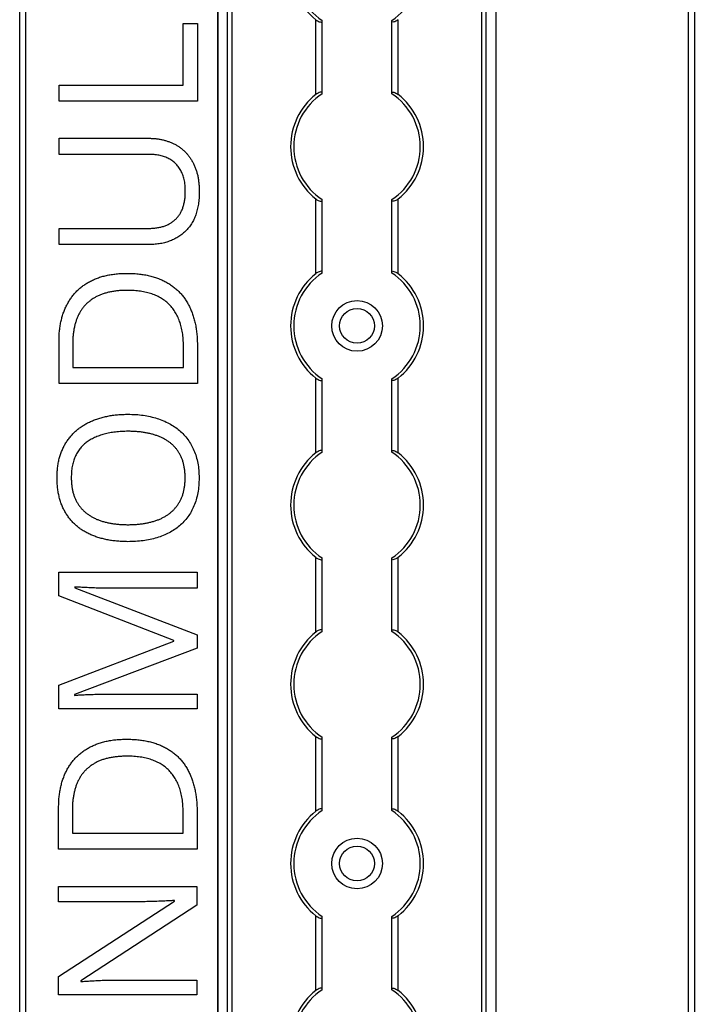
# Model space of a CAD drawing. Header units: millimetres. Extents: x -138 to 5612, y -1401 to 2631.
# Tile 45 of 120: x 2186 to 2292, y 928 to 1083. Entities that reach past the tile are written whole.
import ezdxf

# ---------------------------------------------------------------- set-up
doc = ezdxf.new("R2010")
doc.units = ezdxf.units.MM

msp = doc.modelspace()

# ---------------------------------------------------------------- linework, layer by layer
at = {"color": 7, "linetype": 'Continuous', "lineweight": 25}
for p, q in [((2185.86, 567.5), (2185.86, 1757.2)), ((2186.76, 1757.2), (2186.76, 567.5)), ((2291.56, 567.5), (2291.56, 1757.2)), ((2292.46, 1757.2), (2292.46, 567.5)), ((2217.16, 1756.55), (2217.16, 568.05)), ((2217.19, 568.05), (2217.19, 1756.55)), ((2218.72, 568.05), (2218.72, 1756.55)), ((2219.43, 568.05), (2219.43, 1756.55)), ((2258.88, 568.05), (2258.88, 1756.55)), ((2259.59, 568.05), (2259.59, 1756.55)), ((2261.13, 568.05), (2261.13, 1756.55)), ((2261.16, 568.05), (2261.16, 1756.55)), ((2211.69, 1073.04), (2211.69, 1082.76)), ((2211.69, 1082.76), (2213.97, 1082.76)), ((2213.97, 1082.76), (2213.97, 1070.5)), ((2232.66, 1071.55), (2232.66, 1083.35)), ((2233.66, 1071.75), (2233.66, 1083.15)), ((2244.66, 1071.75), (2244.66, 1083.15)), ((2245.66, 1071.55), (2245.66, 1083.35)), ((2192.1, 1073.04), (2211.69, 1073.04)), ((2192.1, 1070.5), (2192.1, 1073.04)), ((2213.97, 1070.5), (2192.1, 1070.5)), ((2192.08, 1064.62), (2206.22, 1064.62)), ((2192.08, 1062.09), (2192.08, 1064.62)), ((2206.25, 1062.09), (2192.08, 1062.09)), ((2232.66, 1043.25), (2232.66, 1055.05)), ((2233.66, 1043.45), (2233.66, 1054.85)), ((2244.66, 1043.45), (2244.66, 1054.85)), ((2245.66, 1043.25), (2245.66, 1055.05)), ((2192.08, 1050.4), (2206.23, 1050.4)), ((2192.08, 1047.83), (2192.08, 1050.4)), ((2206.16, 1047.83), (2192.08, 1047.83)), ((2192.07, 1025.9), (2192.07, 1032.51)), ((2194.24, 1032.12), (2194.24, 1028.45)), ((2211.75, 1028.45), (2211.75, 1031.55)), ((2213.94, 1031.85), (2213.94, 1025.9)), ((2194.24, 1028.45), (2211.75, 1028.45)), ((2232.66, 1014.95), (2232.66, 1026.75)), ((2233.66, 1015.15), (2233.66, 1026.55)), ((2244.66, 1015.15), (2244.66, 1026.55)), ((2245.66, 1014.95), (2245.66, 1026.75)), ((2213.94, 1025.9), (2192.07, 1025.9)), ((2232.66, 986.65), (2232.66, 998.45)), ((2233.66, 986.85), (2233.66, 998.25)), ((2244.66, 986.85), (2244.66, 998.25)), ((2245.66, 986.65), (2245.66, 998.45)), ((2192.03, 996.09), (2213.9, 996.09)), ((2192.03, 992.35), (2192.03, 996.09)), ((2213.9, 996.09), (2213.9, 993.58)), ((2194.57, 993.77), (2194.57, 993.65)), ((2194.57, 993.65), (2213.9, 986.21)), ((2213.9, 993.58), (2199.9, 993.58)), ((2210.22, 985.31), (2192.03, 992.35)), ((2213.9, 986.21), (2213.9, 984.13)), ((2192.03, 978.27), (2210.22, 985.2)), ((2210.22, 985.2), (2210.22, 985.31)), ((2213.9, 984.13), (2194.54, 976.77)), ((2192.03, 974.5), (2192.03, 978.27)), ((2194.54, 976.77), (2194.54, 976.65)), ((2200.07, 976.86), (2213.9, 976.86)), ((2213.9, 976.86), (2213.9, 974.5)), ((2213.9, 974.5), (2192.03, 974.5)), ((2232.66, 958.35), (2232.66, 970.15)), ((2233.66, 958.55), (2233.66, 969.95)), ((2244.66, 958.55), (2244.66, 969.95)), ((2245.66, 958.35), (2245.66, 970.15)), ((2192.01, 952.34), (2192.01, 958.95)), ((2194.18, 958.56), (2194.18, 954.89)), ((2211.69, 954.89), (2211.69, 957.99)), ((2213.88, 958.29), (2213.88, 952.34)), ((2194.18, 954.89), (2211.69, 954.89)), ((2213.88, 952.34), (2192.01, 952.34)), ((2192, 946.46), (2213.87, 946.46)), ((2192, 944.06), (2192, 946.46)), ((2213.87, 946.46), (2213.87, 943.52)), ((2192, 932.26), (2210.31, 944.15)), ((2204.67, 944.06), (2192, 944.06)), ((2210.31, 944.15), (2210.31, 944.26)), ((2213.87, 943.52), (2195.5, 931.58)), ((2232.66, 930.05), (2232.66, 941.85)), ((2233.66, 930.25), (2233.66, 941.65)), ((2244.66, 930.25), (2244.66, 941.65)), ((2245.66, 930.05), (2245.66, 941.85)), ((2192, 929.34), (2192, 932.26)), ((2195.5, 931.58), (2195.5, 931.46)), ((2201.3, 931.7), (2213.87, 931.7)), ((2213.87, 931.7), (2213.87, 929.34)), ((2213.87, 929.34), (2192, 929.34))]:
    msp.add_line(p, q, dxfattribs=at)
for centre, radius in [((2239.16, 1035), 4), ((2239.16, 1035), 2.75), ((2239.16, 950.1), 4), ((2239.16, 950.1), 2.75)]:
    msp.add_circle(centre, radius, dxfattribs=at)
for centre, radius, start, end in [((2239.16, 1091.6), 10.5, 128.2466, 231.7534), ((2239.16, 1091.6), 10, 123.367, 236.633), ((2239.16, 1091.6), 10, 303.367, 56.633), ((2239.16, 1063.3), 10.5, 128.2466, 231.7534), ((2239.16, 1063.3), 10, 123.367, 236.633), ((2239.16, 1063.3), 10, 303.367, 56.633), ((2239.16, 1063.3), 10.5, 308.2466, 51.7534), ((2239.16, 1035), 10, 123.367, 236.633), ((2239.16, 1035), 10, 303.367, 56.633), ((2239.16, 1035), 10.5, 128.2466, 231.7534), ((2239.16, 1035), 10.5, 308.2466, 51.7534), ((2239.16, 1006.7), 10.5, 128.2466, 231.7534), ((2239.16, 1006.7), 10, 123.367, 236.633), ((2239.16, 1006.7), 10, 303.367, 56.633), ((2239.16, 1006.7), 10.5, 308.2466, 51.7534), ((2239.16, 978.4), 10.5, 128.2466, 231.7534), ((2239.16, 978.4), 10, 123.367, 236.633), ((2239.16, 978.4), 10, 303.367, 56.633), ((2239.16, 978.4), 10.5, 308.2466, 51.7534), ((2239.16, 950.1), 10.5, 128.2466, 231.7534), ((2239.16, 950.1), 10, 123.367, 236.633), ((2239.16, 950.1), 10, 303.367, 56.633), ((2239.16, 950.1), 10.5, 308.2466, 51.7534), ((2239.16, 921.8), 10.5, 128.2466, 231.7534), ((2239.16, 921.8), 10, 123.367, 236.633), ((2239.16, 921.8), 10, 303.367, 56.633), ((2239.16, 921.8), 10.5, 308.2466, 51.7534)]:
    msp.add_arc(centre, radius, start, end, dxfattribs=at)
for points, knots in [([(2232.66, 1083.35), (2232.77, 1083.27), (2232.88, 1083.19), (2233.12, 1083.06), (2233.24, 1083.01), (2233.44, 1082.97), (2233.52, 1082.98), (2233.63, 1083.03), (2233.66, 1083.08), (2233.66, 1083.15)], [0, 0, 0, 0, 0.25, 0.25, 0.5, 0.5, 0.75, 0.75, 1, 1, 1, 1]), ([(2245.66, 1083.35), (2245.55, 1083.27), (2245.43, 1083.19), (2245.19, 1083.06), (2245.07, 1083.01), (2244.87, 1082.97), (2244.79, 1082.98), (2244.68, 1083.03), (2244.66, 1083.08), (2244.66, 1083.15)], [0, 0, 0, 0, 0.25, 0.25, 0.5, 0.5, 0.75, 0.75, 1, 1, 1, 1]), ([(2233.66, 1071.75), (2233.66, 1071.79), (2233.65, 1071.81), (2233.62, 1071.86), (2233.6, 1071.88), (2233.53, 1071.92), (2233.44, 1071.93), (2233.24, 1071.89), (2233.12, 1071.84), (2232.89, 1071.71), (2232.77, 1071.63), (2232.66, 1071.55)], [0, 0, 0, 0, 0.125, 0.125, 0.25, 0.25, 0.5, 0.5, 0.75, 0.75, 1, 1, 1, 1]), ([(2244.66, 1071.75), (2244.66, 1071.79), (2244.66, 1071.81), (2244.69, 1071.86), (2244.71, 1071.88), (2244.79, 1071.92), (2244.87, 1071.93), (2245.07, 1071.89), (2245.19, 1071.84), (2245.43, 1071.71), (2245.54, 1071.63), (2245.66, 1071.55)], [0, 0, 0, 0, 0.125, 0.125, 0.25, 0.25, 0.5, 0.5, 0.75, 0.75, 1, 1, 1, 1]), ([(2206.22, 1064.62), (2206.42, 1064.62), (2206.79, 1064.62), (2207.35, 1064.57), (2207.89, 1064.5), (2208.41, 1064.39), (2208.92, 1064.27), (2209.41, 1064.1), (2209.89, 1063.91), (2210.35, 1063.69), (2210.79, 1063.45), (2211.21, 1063.16), (2211.61, 1062.86), (2211.97, 1062.52), (2212.31, 1062.15), (2212.64, 1061.75), (2212.93, 1061.32), (2213.2, 1060.86), (2213.45, 1060.37), (2213.66, 1059.85), (2213.84, 1059.31), (2213.99, 1058.73), (2214.1, 1058.12), (2214.17, 1057.48), (2214.22, 1056.82), (2214.23, 1056.36), (2214.24, 1056.13)], [0, 0, 0, 0, 0.043263, 0.085307, 0.126275, 0.166582, 0.206347, 0.245258, 0.283922, 0.322468, 0.360603, 0.398543, 0.4363, 0.47426, 0.512219, 0.550601, 0.590128, 0.630263, 0.671498, 0.713461, 0.756932, 0.801901, 0.848593, 0.896916, 0.947344, 1, 1, 1, 1]), ([(2212.03, 1056.28), (2212.03, 1056.6), (2212.01, 1057.21), (2211.87, 1058.09), (2211.65, 1058.87), (2211.33, 1059.56), (2210.92, 1060.17), (2210.45, 1060.7), (2209.9, 1061.14), (2209.27, 1061.49), (2208.59, 1061.76), (2207.86, 1061.95), (2207.07, 1062.07), (2206.53, 1062.08), (2206.25, 1062.09)], [0, 0, 0, 0, 0.102778, 0.196628, 0.283268, 0.364072, 0.441191, 0.516232, 0.590984, 0.666977, 0.745267, 0.825975, 0.910539, 1, 1, 1, 1]), ([(2214.24, 1056.13), (2214.23, 1055.8), (2214.22, 1055.16), (2214.11, 1054.24), (2213.94, 1053.37), (2213.7, 1052.56), (2213.4, 1051.82), (2213.02, 1051.13), (2212.57, 1050.5), (2212.05, 1049.94), (2211.48, 1049.45), (2210.85, 1049.01), (2210.19, 1048.65), (2209.47, 1048.35), (2208.71, 1048.11), (2207.9, 1047.95), (2207.05, 1047.85), (2206.46, 1047.84), (2206.16, 1047.83)], [0, 0, 0, 0, 0.074981, 0.145616, 0.212407, 0.276161, 0.337151, 0.396523, 0.454792, 0.512599, 0.570262, 0.627474, 0.685175, 0.743724, 0.804151, 0.866508, 0.931777, 1, 1, 1, 1]), ([(2206.23, 1050.4), (2206.46, 1050.4), (2206.9, 1050.41), (2207.54, 1050.48), (2208.13, 1050.59), (2208.69, 1050.75), (2209.21, 1050.96), (2209.69, 1051.22), (2210.14, 1051.51), (2210.53, 1051.86), (2210.89, 1052.25), (2211.2, 1052.7), (2211.46, 1053.18), (2211.67, 1053.72), (2211.83, 1054.29), (2211.95, 1054.92), (2212.02, 1055.58), (2212.03, 1056.04), (2212.03, 1056.28)], [0, 0, 0, 0, 0.071471, 0.139559, 0.203707, 0.264838, 0.324092, 0.381066, 0.437244, 0.492859, 0.548749, 0.605459, 0.663069, 0.723807, 0.786875, 0.85388, 0.924772, 1, 1, 1, 1]), ([(2232.66, 1055.05), (2232.77, 1054.97), (2232.88, 1054.89), (2233.12, 1054.76), (2233.24, 1054.71), (2233.44, 1054.67), (2233.52, 1054.68), (2233.63, 1054.73), (2233.66, 1054.78), (2233.66, 1054.85)], [0, 0, 0, 0, 0.25, 0.25, 0.5, 0.5, 0.75, 0.75, 1, 1, 1, 1]), ([(2245.66, 1055.05), (2245.55, 1054.97), (2245.43, 1054.89), (2245.19, 1054.76), (2245.07, 1054.71), (2244.87, 1054.67), (2244.79, 1054.68), (2244.68, 1054.73), (2244.66, 1054.78), (2244.66, 1054.85)], [0, 0, 0, 0, 0.25, 0.25, 0.5, 0.5, 0.75, 0.75, 1, 1, 1, 1]), ([(2233.66, 1043.45), (2233.66, 1043.49), (2233.65, 1043.51), (2233.62, 1043.56), (2233.6, 1043.58), (2233.53, 1043.62), (2233.44, 1043.63), (2233.24, 1043.59), (2233.12, 1043.54), (2232.89, 1043.41), (2232.77, 1043.33), (2232.66, 1043.25)], [0, 0, 0, 0, 0.125, 0.125, 0.25, 0.25, 0.5, 0.5, 0.75, 0.75, 1, 1, 1, 1]), ([(2244.66, 1043.45), (2244.66, 1043.49), (2244.66, 1043.51), (2244.69, 1043.56), (2244.71, 1043.58), (2244.79, 1043.62), (2244.87, 1043.63), (2245.07, 1043.59), (2245.19, 1043.54), (2245.43, 1043.41), (2245.54, 1043.33), (2245.66, 1043.25)], [0, 0, 0, 0, 0.125, 0.125, 0.25, 0.25, 0.5, 0.5, 0.75, 0.75, 1, 1, 1, 1]), ([(2192.07, 1032.51), (2192.07, 1032.78), (2192.07, 1033.32), (2192.13, 1034.11), (2192.23, 1034.88), (2192.36, 1035.61), (2192.53, 1036.32), (2192.74, 1036.99), (2192.99, 1037.64), (2193.27, 1038.26), (2193.6, 1038.85), (2193.96, 1039.4), (2194.35, 1039.92), (2194.79, 1040.4), (2195.26, 1040.85), (2195.76, 1041.27), (2196.31, 1041.64), (2196.89, 1041.99), (2197.5, 1042.3), (2198.16, 1042.56), (2198.84, 1042.79), (2199.57, 1042.97), (2200.32, 1043.12), (2201.12, 1043.22), (2201.94, 1043.28), (2202.5, 1043.29), (2202.79, 1043.29)], [0, 0, 0, 0, 0.047452, 0.093219, 0.137685, 0.180943, 0.222615, 0.263414, 0.303514, 0.342755, 0.381436, 0.419417, 0.457114, 0.494702, 0.532062, 0.56979, 0.60813, 0.647007, 0.686572, 0.727287, 0.768888, 0.811989, 0.856396, 0.902422, 0.950235, 1, 1, 1, 1]), ([(2202.79, 1043.29), (2203.09, 1043.29), (2203.68, 1043.28), (2204.55, 1043.22), (2205.38, 1043.11), (2206.17, 1042.97), (2206.93, 1042.77), (2207.64, 1042.54), (2208.32, 1042.27), (2208.96, 1041.95), (2209.56, 1041.6), (2210.13, 1041.2), (2210.65, 1040.77), (2211.14, 1040.3), (2211.58, 1039.79), (2211.99, 1039.25), (2212.36, 1038.66), (2212.69, 1038.04), (2212.99, 1037.38), (2213.24, 1036.69), (2213.46, 1035.97), (2213.64, 1035.21), (2213.77, 1034.42), (2213.86, 1033.59), (2213.93, 1032.73), (2213.93, 1032.15), (2213.94, 1031.85)], [0, 0, 0, 0, 0.049673, 0.097263, 0.142916, 0.187223, 0.229672, 0.270857, 0.310817, 0.349899, 0.388098, 0.425849, 0.463032, 0.499874, 0.536788, 0.574178, 0.611928, 0.65059, 0.690036, 0.730237, 0.77167, 0.814182, 0.858122, 0.903715, 0.951062, 1, 1, 1, 1]), ([(2202.88, 1040.61), (2202.64, 1040.61), (2202.17, 1040.61), (2201.48, 1040.55), (2200.82, 1040.48), (2200.2, 1040.37), (2199.61, 1040.24), (2199.05, 1040.07), (2198.52, 1039.87), (2198.02, 1039.64), (2197.55, 1039.38), (2197.12, 1039.09), (2196.72, 1038.77), (2196.34, 1038.43), (2196, 1038.05), (2195.69, 1037.65), (2195.41, 1037.22), (2195.16, 1036.75), (2194.94, 1036.26), (2194.75, 1035.75), (2194.59, 1035.21), (2194.46, 1034.64), (2194.36, 1034.05), (2194.29, 1033.43), (2194.24, 1032.78), (2194.24, 1032.34), (2194.24, 1032.12)], [0, 0, 0, 0, 0.051754, 0.101389, 0.148973, 0.194659, 0.23828, 0.280317, 0.320954, 0.360397, 0.398433, 0.435995, 0.47281, 0.509208, 0.545843, 0.582262, 0.619207, 0.656936, 0.6954, 0.734617, 0.775247, 0.816857, 0.860285, 0.905014, 0.951759, 1, 1, 1, 1]), ([(2211.75, 1031.55), (2211.74, 1031.91), (2211.73, 1032.62), (2211.63, 1033.65), (2211.45, 1034.61), (2211.21, 1035.5), (2210.89, 1036.32), (2210.52, 1037.07), (2210.06, 1037.75), (2209.53, 1038.35), (2208.94, 1038.89), (2208.27, 1039.35), (2207.54, 1039.74), (2206.74, 1040.06), (2205.87, 1040.31), (2204.93, 1040.48), (2203.93, 1040.59), (2203.24, 1040.6), (2202.88, 1040.61)], [0, 0, 0, 0, 0.075438, 0.146302, 0.213058, 0.276296, 0.336215, 0.393828, 0.449452, 0.504416, 0.559098, 0.614565, 0.671236, 0.730131, 0.792063, 0.85732, 0.926392, 1, 1, 1, 1]), ([(2232.66, 1026.75), (2232.77, 1026.67), (2232.88, 1026.59), (2233.12, 1026.46), (2233.24, 1026.41), (2233.44, 1026.37), (2233.52, 1026.38), (2233.63, 1026.43), (2233.66, 1026.48), (2233.66, 1026.55)], [0, 0, 0, 0, 0.25, 0.25, 0.5, 0.5, 0.75, 0.75, 1, 1, 1, 1]), ([(2245.66, 1026.75), (2245.55, 1026.67), (2245.43, 1026.59), (2245.19, 1026.46), (2245.07, 1026.41), (2244.87, 1026.37), (2244.79, 1026.38), (2244.68, 1026.43), (2244.66, 1026.48), (2244.66, 1026.55)], [0, 0, 0, 0, 0.25, 0.25, 0.5, 0.5, 0.75, 0.75, 1, 1, 1, 1]), ([(2191.76, 1011.05), (2191.77, 1011.31), (2191.78, 1011.83), (2191.85, 1012.6), (2191.95, 1013.33), (2192.1, 1014.04), (2192.29, 1014.71), (2192.54, 1015.34), (2192.82, 1015.95), (2193.14, 1016.52), (2193.51, 1017.06), (2193.91, 1017.57), (2194.34, 1018.05), (2194.81, 1018.48), (2195.32, 1018.89), (2195.86, 1019.26), (2196.44, 1019.6), (2197.05, 1019.9), (2197.69, 1020.17), (2198.37, 1020.4), (2199.06, 1020.6), (2199.79, 1020.76), (2200.55, 1020.89), (2201.33, 1020.98), (2202.14, 1021.03), (2202.69, 1021.04), (2202.97, 1021.04)], [0, 0, 0, 0, 0.046917, 0.091903, 0.135346, 0.177456, 0.218435, 0.258262, 0.297315, 0.335934, 0.374019, 0.411863, 0.449668, 0.487281, 0.525287, 0.56388, 0.602891, 0.642975, 0.683963, 0.725573, 0.768127, 0.811875, 0.856809, 0.902961, 0.950745, 1, 1, 1, 1]), ([(2202.97, 1021.04), (2203.39, 1021.03), (2204.19, 1021.02), (2205.37, 1020.9), (2206.49, 1020.69), (2207.55, 1020.41), (2208.55, 1020.05), (2209.48, 1019.61), (2210.34, 1019.1), (2211.12, 1018.5), (2211.82, 1017.83), (2212.44, 1017.08), (2212.97, 1016.24), (2213.42, 1015.34), (2213.77, 1014.37), (2214.02, 1013.31), (2214.18, 1012.18), (2214.19, 1011.4), (2214.2, 1011)], [0, 0, 0, 0, 0.072324, 0.141328, 0.207936, 0.272271, 0.334451, 0.39435, 0.452678, 0.50999, 0.56663, 0.623328, 0.680743, 0.739351, 0.799977, 0.863359, 0.929736, 1, 1, 1, 1]), ([(2202.97, 1018.35), (2202.63, 1018.35), (2201.97, 1018.34), (2201, 1018.25), (2200.09, 1018.12), (2199.23, 1017.92), (2198.43, 1017.68), (2197.69, 1017.37), (2197.01, 1017.01), (2196.38, 1016.59), (2195.82, 1016.12), (2195.33, 1015.58), (2194.92, 1014.98), (2194.59, 1014.31), (2194.32, 1013.58), (2194.14, 1012.79), (2194.03, 1011.94), (2194.02, 1011.35), (2194.01, 1011.05)], [0, 0, 0, 0, 0.0777, 0.151281, 0.220996, 0.28723, 0.350295, 0.410743, 0.469251, 0.525953, 0.581281, 0.636041, 0.690696, 0.746786, 0.805075, 0.866244, 0.931016, 1, 1, 1, 1]), ([(2212, 1011), (2212, 1011.21), (2211.99, 1011.61), (2211.94, 1012.21), (2211.85, 1012.78), (2211.73, 1013.31), (2211.58, 1013.82), (2211.39, 1014.3), (2211.16, 1014.75), (2210.9, 1015.18), (2210.62, 1015.57), (2210.29, 1015.94), (2209.95, 1016.28), (2209.57, 1016.59), (2209.16, 1016.88), (2208.72, 1017.14), (2208.26, 1017.37), (2207.77, 1017.58), (2207.25, 1017.76), (2206.71, 1017.92), (2206.14, 1018.05), (2205.55, 1018.17), (2204.94, 1018.25), (2204.31, 1018.31), (2203.65, 1018.35), (2203.2, 1018.35), (2202.97, 1018.35)], [0, 0, 0, 0, 0.04684, 0.091834, 0.13478, 0.176242, 0.216125, 0.255001, 0.292842, 0.330066, 0.366924, 0.403419, 0.440075, 0.476901, 0.514574, 0.55283, 0.591717, 0.63203, 0.673492, 0.715712, 0.75968, 0.80461, 0.851198, 0.898918, 0.948821, 1, 1, 1, 1]), ([(2233.66, 1015.15), (2233.66, 1015.19), (2233.65, 1015.21), (2233.62, 1015.26), (2233.6, 1015.28), (2233.53, 1015.32), (2233.44, 1015.33), (2233.24, 1015.29), (2233.12, 1015.24), (2232.89, 1015.11), (2232.77, 1015.03), (2232.66, 1014.95)], [0, 0, 0, 0, 0.125, 0.125, 0.25, 0.25, 0.5, 0.5, 0.75, 0.75, 1, 1, 1, 1]), ([(2244.66, 1015.15), (2244.66, 1015.19), (2244.66, 1015.21), (2244.69, 1015.26), (2244.71, 1015.28), (2244.79, 1015.32), (2244.87, 1015.33), (2245.07, 1015.29), (2245.19, 1015.24), (2245.43, 1015.11), (2245.54, 1015.03), (2245.66, 1014.95)], [0, 0, 0, 0, 0.125, 0.125, 0.25, 0.25, 0.5, 0.5, 0.75, 0.75, 1, 1, 1, 1]), ([(2202.95, 1000.92), (2202.67, 1000.93), (2202.13, 1000.93), (2201.34, 1000.99), (2200.56, 1001.07), (2199.82, 1001.19), (2199.1, 1001.35), (2198.4, 1001.54), (2197.73, 1001.76), (2197.09, 1002.02), (2196.48, 1002.32), (2195.89, 1002.64), (2195.35, 1003.01), (2194.85, 1003.42), (2194.37, 1003.85), (2193.93, 1004.33), (2193.53, 1004.84), (2193.16, 1005.39), (2192.83, 1005.97), (2192.55, 1006.59), (2192.3, 1007.25), (2192.11, 1007.94), (2191.95, 1008.67), (2191.85, 1009.43), (2191.78, 1010.22), (2191.77, 1010.77), (2191.76, 1011.05)], [0, 0, 0, 0, 0.047877, 0.094552, 0.139839, 0.183864, 0.226746, 0.268614, 0.309851, 0.350257, 0.389948, 0.428651, 0.466829, 0.50457, 0.542111, 0.579652, 0.617595, 0.655987, 0.694915, 0.734508, 0.775117, 0.817054, 0.860189, 0.904866, 0.9516, 1, 1, 1, 1]), ([(2194.01, 1011.05), (2194.01, 1010.84), (2194.02, 1010.43), (2194.07, 1009.84), (2194.15, 1009.27), (2194.27, 1008.73), (2194.43, 1008.22), (2194.62, 1007.73), (2194.84, 1007.28), (2195.09, 1006.85), (2195.38, 1006.45), (2195.69, 1006.07), (2196.04, 1005.73), (2196.42, 1005.41), (2196.81, 1005.11), (2197.24, 1004.85), (2197.7, 1004.61), (2198.19, 1004.39), (2198.7, 1004.21), (2199.24, 1004.04), (2199.81, 1003.91), (2200.39, 1003.8), (2201, 1003.71), (2201.64, 1003.65), (2202.3, 1003.61), (2202.75, 1003.61), (2202.97, 1003.6)], [0, 0, 0, 0, 0.046797, 0.09172, 0.134626, 0.176375, 0.21654, 0.255258, 0.293513, 0.330817, 0.367717, 0.404466, 0.441323, 0.478072, 0.515561, 0.553386, 0.592244, 0.632344, 0.673565, 0.715842, 0.759522, 0.80441, 0.850671, 0.898679, 0.948535, 1, 1, 1, 1]), ([(2214.2, 1011), (2214.19, 1010.59), (2214.18, 1009.79), (2214.02, 1008.64), (2213.77, 1007.56), (2213.42, 1006.57), (2212.97, 1005.66), (2212.44, 1004.82), (2211.82, 1004.07), (2211.11, 1003.4), (2210.32, 1002.81), (2209.46, 1002.31), (2208.53, 1001.87), (2207.53, 1001.52), (2206.46, 1001.26), (2205.34, 1001.06), (2204.16, 1000.95), (2203.36, 1000.93), (2202.95, 1000.92)], [0, 0, 0, 0, 0.071666, 0.139197, 0.203219, 0.264466, 0.323199, 0.38064, 0.437009, 0.493331, 0.550205, 0.608153, 0.667719, 0.729367, 0.793384, 0.859516, 0.928353, 1, 1, 1, 1]), ([(2202.97, 1003.6), (2203.2, 1003.61), (2203.65, 1003.61), (2204.31, 1003.65), (2204.94, 1003.71), (2205.55, 1003.8), (2206.14, 1003.91), (2206.7, 1004.04), (2207.25, 1004.21), (2207.77, 1004.39), (2208.26, 1004.6), (2208.72, 1004.84), (2209.16, 1005.11), (2209.57, 1005.4), (2209.95, 1005.71), (2210.29, 1006.06), (2210.61, 1006.43), (2210.9, 1006.83), (2211.16, 1007.26), (2211.39, 1007.71), (2211.58, 1008.19), (2211.73, 1008.7), (2211.85, 1009.24), (2211.94, 1009.8), (2211.99, 1010.39), (2212, 1010.8), (2212, 1011)], [0, 0, 0, 0, 0.051101, 0.100928, 0.148576, 0.195139, 0.240002, 0.28398, 0.326136, 0.367647, 0.40803, 0.447008, 0.485379, 0.523189, 0.560172, 0.596772, 0.633716, 0.670518, 0.707971, 0.746052, 0.78487, 0.824692, 0.866091, 0.908972, 0.953565, 1, 1, 1, 1]), ([(2232.66, 998.45), (2232.77, 998.37), (2232.88, 998.29), (2233.12, 998.16), (2233.24, 998.11), (2233.44, 998.07), (2233.52, 998.08), (2233.63, 998.13), (2233.66, 998.18), (2233.66, 998.25)], [0, 0, 0, 0, 0.25, 0.25, 0.5, 0.5, 0.75, 0.75, 1, 1, 1, 1]), ([(2245.66, 998.45), (2245.55, 998.37), (2245.43, 998.29), (2245.19, 998.16), (2245.07, 998.11), (2244.87, 998.07), (2244.79, 998.08), (2244.68, 998.13), (2244.66, 998.18), (2244.66, 998.25)], [0, 0, 0, 0, 0.25, 0.25, 0.5, 0.5, 0.75, 0.75, 1, 1, 1, 1]), ([(2199.9, 993.58), (2199.57, 993.58), (2198.92, 993.59), (2197.95, 993.6), (2197.01, 993.64), (2196.12, 993.68), (2195.31, 993.73), (2194.81, 993.76), (2194.57, 993.77)], [0, 0, 0, 0, 0.18235, 0.366387, 0.545523, 0.71471, 0.868184, 1, 1, 1, 1]), ([(2233.66, 986.85), (2233.66, 986.89), (2233.65, 986.91), (2233.62, 986.96), (2233.6, 986.98), (2233.53, 987.02), (2233.44, 987.03), (2233.24, 986.99), (2233.12, 986.94), (2232.89, 986.81), (2232.77, 986.73), (2232.66, 986.65)], [0, 0, 0, 0, 0.125, 0.125, 0.25, 0.25, 0.5, 0.5, 0.75, 0.75, 1, 1, 1, 1]), ([(2244.66, 986.85), (2244.66, 986.89), (2244.66, 986.91), (2244.69, 986.96), (2244.71, 986.98), (2244.79, 987.02), (2244.87, 987.03), (2245.07, 986.99), (2245.19, 986.94), (2245.43, 986.81), (2245.54, 986.73), (2245.66, 986.65)], [0, 0, 0, 0, 0.125, 0.125, 0.25, 0.25, 0.5, 0.5, 0.75, 0.75, 1, 1, 1, 1]), ([(2194.54, 976.65), (2194.77, 976.67), (2195.26, 976.72), (2196.07, 976.76), (2196.98, 976.8), (2197.98, 976.83), (2199.01, 976.86), (2199.72, 976.86), (2200.07, 976.86)], [0, 0, 0, 0, 0.123014, 0.270684, 0.437474, 0.617814, 0.807723, 1, 1, 1, 1]), ([(2192.01, 958.95), (2192.02, 959.22), (2192.02, 959.76), (2192.08, 960.55), (2192.18, 961.31), (2192.31, 962.05), (2192.48, 962.75), (2192.69, 963.43), (2192.94, 964.08), (2193.22, 964.7), (2193.54, 965.28), (2193.91, 965.84), (2194.3, 966.36), (2194.74, 966.84), (2195.2, 967.29), (2195.71, 967.71), (2196.26, 968.08), (2196.84, 968.43), (2197.45, 968.74), (2198.1, 969), (2198.79, 969.23), (2199.51, 969.41), (2200.27, 969.56), (2201.06, 969.66), (2201.89, 969.71), (2202.45, 969.72), (2202.74, 969.73)], [0, 0, 0, 0, 0.047452, 0.093219, 0.137685, 0.180943, 0.222615, 0.263414, 0.303514, 0.342755, 0.381436, 0.419417, 0.457114, 0.494702, 0.532062, 0.56979, 0.60813, 0.647007, 0.686572, 0.727287, 0.768888, 0.811989, 0.856396, 0.902422, 0.950235, 1, 1, 1, 1]), ([(2202.74, 969.73), (2203.04, 969.72), (2203.63, 969.72), (2204.5, 969.65), (2205.33, 969.55), (2206.12, 969.4), (2206.87, 969.21), (2207.59, 968.98), (2208.27, 968.7), (2208.91, 968.39), (2209.51, 968.03), (2210.07, 967.64), (2210.6, 967.21), (2211.09, 966.74), (2211.53, 966.23), (2211.94, 965.69), (2212.31, 965.1), (2212.64, 964.48), (2212.93, 963.82), (2213.19, 963.13), (2213.4, 962.41), (2213.58, 961.65), (2213.71, 960.86), (2213.81, 960.03), (2213.88, 959.17), (2213.88, 958.59), (2213.88, 958.29)], [0, 0, 0, 0, 0.049673, 0.097263, 0.142916, 0.187223, 0.229672, 0.270857, 0.310817, 0.349899, 0.388098, 0.425849, 0.463032, 0.499874, 0.536788, 0.574178, 0.611928, 0.65059, 0.690036, 0.730237, 0.77167, 0.814182, 0.858122, 0.903715, 0.951062, 1, 1, 1, 1]), ([(2232.66, 970.15), (2232.77, 970.07), (2232.88, 969.99), (2233.12, 969.86), (2233.24, 969.81), (2233.44, 969.77), (2233.52, 969.78), (2233.63, 969.83), (2233.66, 969.88), (2233.66, 969.95)], [0, 0, 0, 0, 0.25, 0.25, 0.5, 0.5, 0.75, 0.75, 1, 1, 1, 1]), ([(2245.66, 970.15), (2245.55, 970.07), (2245.43, 969.99), (2245.19, 969.86), (2245.07, 969.81), (2244.87, 969.77), (2244.79, 969.78), (2244.68, 969.83), (2244.66, 969.88), (2244.66, 969.95)], [0, 0, 0, 0, 0.25, 0.25, 0.5, 0.5, 0.75, 0.75, 1, 1, 1, 1]), ([(2202.83, 967.05), (2202.59, 967.05), (2202.12, 967.04), (2201.43, 966.99), (2200.77, 966.92), (2200.15, 966.81), (2199.55, 966.68), (2198.99, 966.51), (2198.46, 966.31), (2197.97, 966.08), (2197.5, 965.82), (2197.07, 965.53), (2196.67, 965.21), (2196.29, 964.87), (2195.95, 964.49), (2195.64, 964.09), (2195.36, 963.65), (2195.11, 963.19), (2194.89, 962.7), (2194.7, 962.19), (2194.54, 961.65), (2194.41, 961.08), (2194.31, 960.49), (2194.23, 959.87), (2194.19, 959.22), (2194.19, 958.78), (2194.18, 958.56)], [0, 0, 0, 0, 0.051754, 0.101389, 0.148973, 0.194659, 0.23828, 0.280317, 0.320954, 0.360397, 0.398433, 0.435995, 0.47281, 0.509208, 0.545843, 0.582262, 0.619207, 0.656936, 0.6954, 0.734617, 0.775247, 0.816857, 0.860285, 0.905014, 0.951759, 1, 1, 1, 1]), ([(2211.69, 957.99), (2211.69, 958.35), (2211.67, 959.06), (2211.58, 960.09), (2211.39, 961.05), (2211.16, 961.94), (2210.84, 962.76), (2210.46, 963.51), (2210.01, 964.18), (2209.48, 964.79), (2208.88, 965.33), (2208.22, 965.79), (2207.48, 966.18), (2206.68, 966.5), (2205.82, 966.75), (2204.88, 966.92), (2203.88, 967.03), (2203.18, 967.04), (2202.83, 967.05)], [0, 0, 0, 0, 0.075438, 0.146302, 0.213058, 0.276296, 0.336215, 0.393828, 0.449452, 0.504416, 0.559098, 0.614565, 0.671236, 0.730131, 0.792063, 0.85732, 0.926392, 1, 1, 1, 1]), ([(2233.66, 958.55), (2233.66, 958.59), (2233.65, 958.61), (2233.62, 958.66), (2233.6, 958.68), (2233.53, 958.72), (2233.44, 958.73), (2233.24, 958.69), (2233.12, 958.64), (2232.89, 958.51), (2232.77, 958.43), (2232.66, 958.35)], [0, 0, 0, 0, 0.125, 0.125, 0.25, 0.25, 0.5, 0.5, 0.75, 0.75, 1, 1, 1, 1]), ([(2244.66, 958.55), (2244.66, 958.59), (2244.66, 958.61), (2244.69, 958.66), (2244.71, 958.68), (2244.79, 958.72), (2244.87, 958.73), (2245.07, 958.69), (2245.19, 958.64), (2245.43, 958.51), (2245.54, 958.43), (2245.66, 958.35)], [0, 0, 0, 0, 0.125, 0.125, 0.25, 0.25, 0.5, 0.5, 0.75, 0.75, 1, 1, 1, 1]), ([(2210.31, 944.26), (2210.21, 944.25), (2210, 944.24), (2209.65, 944.22), (2209.25, 944.2), (2208.64, 944.17), (2207.79, 944.13), (2206.74, 944.09), (2205.69, 944.07), (2205, 944.06), (2204.67, 944.06)], [0, 0, 0, 0, 0.051201, 0.112607, 0.183437, 0.264513, 0.441587, 0.632769, 0.823093, 1, 1, 1, 1]), ([(2232.66, 941.85), (2232.77, 941.77), (2232.88, 941.69), (2233.12, 941.56), (2233.24, 941.51), (2233.44, 941.47), (2233.52, 941.48), (2233.63, 941.53), (2233.66, 941.58), (2233.66, 941.65)], [0, 0, 0, 0, 0.25, 0.25, 0.5, 0.5, 0.75, 0.75, 1, 1, 1, 1]), ([(2245.66, 941.85), (2245.55, 941.77), (2245.43, 941.69), (2245.19, 941.56), (2245.07, 941.51), (2244.87, 941.47), (2244.79, 941.48), (2244.68, 941.53), (2244.66, 941.58), (2244.66, 941.65)], [0, 0, 0, 0, 0.25, 0.25, 0.5, 0.5, 0.75, 0.75, 1, 1, 1, 1]), ([(2195.5, 931.46), (2195.76, 931.48), (2196.31, 931.51), (2197.19, 931.56), (2198.15, 931.63), (2199.17, 931.66), (2200.23, 931.7), (2200.94, 931.7), (2201.3, 931.7)], [0, 0, 0, 0, 0.1346773, 0.2869339, 0.453721, 0.6302745, 0.8136457, 1, 1, 1, 1]), ([(2233.66, 930.25), (2233.66, 930.29), (2233.65, 930.31), (2233.62, 930.36), (2233.6, 930.38), (2233.53, 930.42), (2233.44, 930.43), (2233.24, 930.39), (2233.12, 930.34), (2232.89, 930.21), (2232.77, 930.13), (2232.66, 930.05)], [0, 0, 0, 0, 0.125, 0.125, 0.25, 0.25, 0.5, 0.5, 0.75, 0.75, 1, 1, 1, 1]), ([(2244.66, 930.25), (2244.66, 930.29), (2244.66, 930.31), (2244.69, 930.36), (2244.71, 930.38), (2244.79, 930.42), (2244.87, 930.43), (2245.07, 930.39), (2245.19, 930.34), (2245.43, 930.21), (2245.54, 930.13), (2245.66, 930.05)], [0, 0, 0, 0, 0.125, 0.125, 0.25, 0.25, 0.5, 0.5, 0.75, 0.75, 1, 1, 1, 1])]:
    msp.add_open_spline(points, degree=3, knots=knots, dxfattribs=at)
for points in [[(2233.66, 1083.15), (2233.66, 1083.18), (2233.66, 1083.21), (2233.66, 1083.25)], [(2244.66, 1083.15), (2244.66, 1083.18), (2244.66, 1083.21), (2244.66, 1083.25)], [(2233.66, 1071.65), (2233.66, 1071.69), (2233.66, 1071.72), (2233.66, 1071.75)], [(2244.66, 1071.65), (2244.66, 1071.69), (2244.66, 1071.72), (2244.66, 1071.75)], [(2233.66, 1054.85), (2233.66, 1054.88), (2233.66, 1054.91), (2233.66, 1054.95)], [(2244.66, 1054.85), (2244.66, 1054.88), (2244.66, 1054.91), (2244.66, 1054.95)], [(2233.66, 1043.35), (2233.66, 1043.39), (2233.66, 1043.42), (2233.66, 1043.45)], [(2244.66, 1043.35), (2244.66, 1043.39), (2244.66, 1043.42), (2244.66, 1043.45)], [(2233.66, 1026.55), (2233.66, 1026.58), (2233.66, 1026.61), (2233.66, 1026.65)], [(2244.66, 1026.55), (2244.66, 1026.58), (2244.66, 1026.61), (2244.66, 1026.65)], [(2233.66, 1015.05), (2233.66, 1015.09), (2233.66, 1015.12), (2233.66, 1015.15)], [(2244.66, 1015.05), (2244.66, 1015.09), (2244.66, 1015.12), (2244.66, 1015.15)], [(2233.66, 998.25), (2233.66, 998.28), (2233.66, 998.31), (2233.66, 998.35)], [(2244.66, 998.25), (2244.66, 998.28), (2244.66, 998.31), (2244.66, 998.35)], [(2233.66, 986.75), (2233.66, 986.79), (2233.66, 986.82), (2233.66, 986.85)], [(2244.66, 986.75), (2244.66, 986.79), (2244.66, 986.82), (2244.66, 986.85)], [(2233.66, 969.95), (2233.66, 969.98), (2233.66, 970.01), (2233.66, 970.05)], [(2244.66, 969.95), (2244.66, 969.98), (2244.66, 970.01), (2244.66, 970.05)], [(2233.66, 958.45), (2233.66, 958.49), (2233.66, 958.52), (2233.66, 958.55)], [(2244.66, 958.45), (2244.66, 958.49), (2244.66, 958.52), (2244.66, 958.55)], [(2233.66, 941.65), (2233.66, 941.68), (2233.66, 941.71), (2233.66, 941.75)], [(2244.66, 941.65), (2244.66, 941.68), (2244.66, 941.71), (2244.66, 941.75)], [(2233.66, 930.15), (2233.66, 930.19), (2233.66, 930.22), (2233.66, 930.25)], [(2244.66, 930.15), (2244.66, 930.19), (2244.66, 930.22), (2244.66, 930.25)]]:
    msp.add_open_spline(points, degree=3, dxfattribs=at)

doc.saveas('drawing.dxf')
